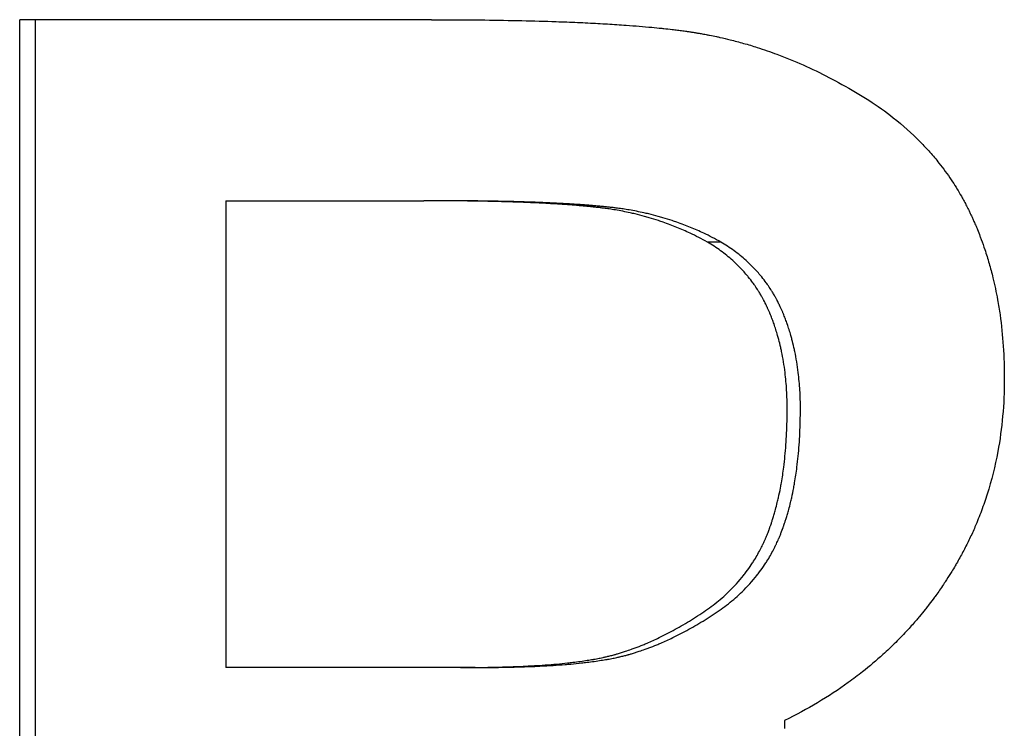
# Paper-space layout 'Layout1' of a CAD drawing. Extents: x -9.62 to 0.27, y -3.22 to 3.92.
# Tile 2 of 9: x -5.91 to -5.76, y 0.28 to 0.39. Entities that reach past the tile are written whole.
import ezdxf

# ---------------------------------------------------------------- set-up
doc = ezdxf.new("R2010")
doc.units = 0
doc.header["$MEASUREMENT"] = 0
doc.layers.get('0').update_dxf_attribs({"linetype": 'CONTINUOUS'})

psp = doc.layouts.get("Layout1")

# ---------------------------------------------------------------- linework, layer by layer
for p, q in [((-5.8503, 0.38653), (-5.91221, 0.38653)), ((-5.91221, 0.14653), (-5.91221, 0.38653)), ((-5.8812, 0.35931), (-5.85144, 0.35931)), ((-5.8812, 0.35931), (-5.8812, 0.2891)), ((-5.84926, 0.35931), (-5.85144, 0.35931)), ((-5.80682, 0.35308), (-5.80885, 0.35308)), ((-5.84594, 0.2891), (-5.8812, 0.2891)), ((-5.84377, 0.2891), (-5.84594, 0.2891)), ((-5.79723, 0.28112), (-5.79723, 0.27995))]:
    psp.add_line(p, q)
psp.add_open_spline([(-5.90981, 0.14653), (-5.90981, 0.22653), (-5.90981, 0.30653), (-5.90981, 0.38653)], degree=3)
for points, knots in [([(-5.8503, 0.38653), (-5.84752, 0.38653), (-5.84485, 0.38652), (-5.8423, 0.38649), (-5.84038, 0.38647), (-5.83853, 0.38643), (-5.83674, 0.38639), (-5.83496, 0.38635), (-5.83324, 0.38631), (-5.83158, 0.38625), (-5.83103, 0.38623), (-5.83049, 0.38621), (-5.82995, 0.38619), (-5.82887, 0.38615), (-5.82783, 0.3861), (-5.82681, 0.38605), (-5.8263, 0.38602), (-5.8258, 0.386), (-5.82531, 0.38597), (-5.82432, 0.38592), (-5.82336, 0.38586), (-5.82243, 0.3858), (-5.82197, 0.38577), (-5.82151, 0.38574), (-5.82106, 0.38571), (-5.82038, 0.38566), (-5.81972, 0.38561), (-5.81908, 0.38555), (-5.81844, 0.3855), (-5.81781, 0.38544), (-5.8172, 0.38539), (-5.81669, 0.38534), (-5.81619, 0.38529), (-5.81571, 0.38524), (-5.81561, 0.38523), (-5.81551, 0.38522), (-5.81541, 0.38521), (-5.81498, 0.38516), (-5.81456, 0.38511), (-5.81414, 0.38507), (-5.814, 0.38505), (-5.81387, 0.38503), (-5.81373, 0.38502), (-5.81346, 0.38498), (-5.81319, 0.38495), (-5.81292, 0.38492), (-5.81279, 0.3849), (-5.81266, 0.38488), (-5.81253, 0.38486), (-5.8124, 0.38485), (-5.81227, 0.38483), (-5.81214, 0.38481), (-5.81196, 0.38479), (-5.81179, 0.38476), (-5.81162, 0.38474), (-5.81153, 0.38472), (-5.81144, 0.38471), (-5.81135, 0.3847), (-5.81118, 0.38467), (-5.81101, 0.38464), (-5.81083, 0.38462), (-5.81075, 0.3846), (-5.81066, 0.38459), (-5.81057, 0.38457), (-5.8104, 0.38454), (-5.81023, 0.38452), (-5.81006, 0.38449), (-5.80997, 0.38447), (-5.80988, 0.38446), (-5.8098, 0.38444), (-5.80954, 0.38439), (-5.80928, 0.38435), (-5.80902, 0.3843), (-5.80885, 0.38427), (-5.80868, 0.38423), (-5.8085, 0.3842), (-5.80816, 0.38413), (-5.80782, 0.38406), (-5.80747, 0.38399), (-5.8073, 0.38395), (-5.80713, 0.38391), (-5.80696, 0.38387), (-5.80645, 0.38376), (-5.80594, 0.38364), (-5.80543, 0.38351), (-5.80509, 0.38343), (-5.80475, 0.38334), (-5.80441, 0.38325), (-5.80373, 0.38307), (-5.80306, 0.38288), (-5.80238, 0.38268), (-5.80205, 0.38258), (-5.80171, 0.38247), (-5.80138, 0.38237), (-5.80037, 0.38205), (-5.79937, 0.3817), (-5.79838, 0.38133), (-5.79772, 0.38109), (-5.79706, 0.38083), (-5.7964, 0.38056), (-5.79509, 0.38002), (-5.79379, 0.37944), (-5.7925, 0.37882), (-5.7912, 0.37819), (-5.78992, 0.37752), (-5.78865, 0.37681)], [0, 0, 0, 0, 0.166667, 0.166667, 0.166667, 0.291667, 0.291667, 0.291667, 0.416667, 0.416667, 0.416667, 0.458333, 0.458333, 0.458333, 0.541667, 0.541667, 0.541667, 0.583333, 0.583333, 0.583333, 0.666667, 0.666667, 0.666667, 0.708333, 0.708333, 0.708333, 0.770833, 0.770833, 0.770833, 0.833333, 0.833333, 0.833333, 0.885417, 0.885417, 0.885417, 0.895833, 0.895833, 0.895833, 0.942708, 0.942708, 0.942708, 0.958333, 0.958333, 0.958333, 0.989583, 0.989583, 0.989583, 1.005208, 1.005208, 1.005208, 1.020833, 1.020833, 1.020833, 1.041667, 1.041667, 1.041667, 1.052083, 1.052083, 1.052083, 1.072917, 1.072917, 1.072917, 1.083333, 1.083333, 1.083333, 1.104167, 1.104167, 1.104167, 1.114583, 1.114583, 1.114583, 1.145833, 1.145833, 1.145833, 1.166667, 1.166667, 1.166667, 1.208333, 1.208333, 1.208333, 1.229167, 1.229167, 1.229167, 1.291667, 1.291667, 1.291667, 1.333333, 1.333333, 1.333333, 1.416667, 1.416667, 1.416667, 1.458333, 1.458333, 1.458333, 1.583333, 1.583333, 1.583333, 1.666667, 1.666667, 1.666667, 1.833333, 1.833333, 1.833333, 2, 2, 2, 2]), ([(-5.78865, 0.37681), (-5.78723, 0.37605), (-5.78587, 0.37526), (-5.78458, 0.37442), (-5.78329, 0.37358), (-5.78206, 0.3727), (-5.7809, 0.37179), (-5.77945, 0.37064), (-5.77809, 0.36943), (-5.77684, 0.36815), (-5.77659, 0.3679), (-5.77635, 0.36764), (-5.7761, 0.36738), (-5.77562, 0.36686), (-5.77515, 0.36633), (-5.7747, 0.36579), (-5.77447, 0.36552), (-5.77425, 0.36525), (-5.77403, 0.36497), (-5.7737, 0.36456), (-5.77338, 0.36414), (-5.77308, 0.36372), (-5.77277, 0.36329), (-5.77247, 0.36286), (-5.77218, 0.36243), (-5.77193, 0.36206), (-5.7717, 0.3617), (-5.77147, 0.36133), (-5.77142, 0.36125), (-5.77137, 0.36118), (-5.77133, 0.3611), (-5.7711, 0.36073), (-5.77088, 0.36035), (-5.77067, 0.35997), (-5.77062, 0.3599), (-5.77058, 0.35982), (-5.77054, 0.35974), (-5.77041, 0.35952), (-5.77028, 0.35928), (-5.77016, 0.35905), (-5.7701, 0.35894), (-5.77004, 0.35882), (-5.76998, 0.3587), (-5.76992, 0.35859), (-5.76986, 0.35847), (-5.7698, 0.35835), (-5.76972, 0.3582), (-5.76964, 0.35804), (-5.76956, 0.35788), (-5.76953, 0.3578), (-5.76949, 0.35772), (-5.76945, 0.35764), (-5.76937, 0.35749), (-5.7693, 0.35733), (-5.76922, 0.35717), (-5.76918, 0.35709), (-5.76915, 0.35701), (-5.76911, 0.35693), (-5.76904, 0.35677), (-5.76896, 0.35661), (-5.76889, 0.35645), (-5.76885, 0.35637), (-5.76882, 0.35629), (-5.76878, 0.3562), (-5.76867, 0.35596), (-5.76857, 0.35572), (-5.76846, 0.35547), (-5.7684, 0.35531), (-5.76833, 0.35515), (-5.76826, 0.35498), (-5.76812, 0.35465), (-5.76799, 0.35432), (-5.76787, 0.35399), (-5.7678, 0.35382), (-5.76774, 0.35365), (-5.76768, 0.35348), (-5.76749, 0.35298), (-5.76731, 0.35247), (-5.76714, 0.35196), (-5.76702, 0.35161), (-5.76691, 0.35127), (-5.7668, 0.35092), (-5.76659, 0.35023), (-5.76639, 0.34952), (-5.7662, 0.34881), (-5.7661, 0.34845), (-5.76601, 0.34809), (-5.76592, 0.34773), (-5.76566, 0.34665), (-5.76543, 0.34554), (-5.76523, 0.34442), (-5.76509, 0.34367), (-5.76497, 0.34291), (-5.76486, 0.34214), (-5.76464, 0.3406), (-5.76448, 0.33902), (-5.76438, 0.33741), (-5.76427, 0.3358), (-5.76421, 0.33415), (-5.76421, 0.33247)], [0, 0, 0, 0, 0.166667, 0.166667, 0.166667, 0.333333, 0.333333, 0.333333, 0.541667, 0.541667, 0.541667, 0.583333, 0.583333, 0.583333, 0.666667, 0.666667, 0.666667, 0.708333, 0.708333, 0.708333, 0.770833, 0.770833, 0.770833, 0.833333, 0.833333, 0.833333, 0.885417, 0.885417, 0.885417, 0.895833, 0.895833, 0.895833, 0.947917, 0.947917, 0.947917, 0.958333, 0.958333, 0.958333, 0.989583, 0.989583, 0.989583, 1.005208, 1.005208, 1.005208, 1.020833, 1.020833, 1.020833, 1.041667, 1.041667, 1.041667, 1.052083, 1.052083, 1.052083, 1.072917, 1.072917, 1.072917, 1.083333, 1.083333, 1.083333, 1.104167, 1.104167, 1.104167, 1.114583, 1.114583, 1.114583, 1.145833, 1.145833, 1.145833, 1.166667, 1.166667, 1.166667, 1.208333, 1.208333, 1.208333, 1.229167, 1.229167, 1.229167, 1.291667, 1.291667, 1.291667, 1.333333, 1.333333, 1.333333, 1.416667, 1.416667, 1.416667, 1.458333, 1.458333, 1.458333, 1.583333, 1.583333, 1.583333, 1.666667, 1.666667, 1.666667, 1.833333, 1.833333, 1.833333, 2, 2, 2, 2]), ([(-5.80885, 0.35308), (-5.8097, 0.35356), (-5.81056, 0.354), (-5.81144, 0.35442), (-5.81209, 0.35473), (-5.81276, 0.35502), (-5.81343, 0.3553), (-5.81411, 0.35557), (-5.81479, 0.35583), (-5.81548, 0.35607), (-5.81571, 0.35615), (-5.81594, 0.35623), (-5.81617, 0.35631), (-5.81664, 0.35646), (-5.81711, 0.35661), (-5.81758, 0.35675), (-5.81781, 0.35682), (-5.81805, 0.35688), (-5.81829, 0.35695), (-5.81876, 0.35708), (-5.81924, 0.3572), (-5.81972, 0.35732), (-5.81997, 0.35738), (-5.82021, 0.35743), (-5.82045, 0.35749), (-5.82082, 0.35757), (-5.82118, 0.35764), (-5.82155, 0.35771), (-5.82192, 0.35779), (-5.82229, 0.35785), (-5.82267, 0.35792), (-5.82298, 0.35797), (-5.82329, 0.35802), (-5.8236, 0.35807), (-5.82367, 0.35808), (-5.82373, 0.35809), (-5.82379, 0.3581), (-5.82407, 0.35814), (-5.82436, 0.35818), (-5.82464, 0.35821), (-5.82474, 0.35822), (-5.82483, 0.35824), (-5.82493, 0.35825), (-5.82512, 0.35827), (-5.82531, 0.35829), (-5.8255, 0.35831), (-5.8256, 0.35832), (-5.8257, 0.35833), (-5.82579, 0.35834), (-5.82589, 0.35835), (-5.82599, 0.35836), (-5.82608, 0.35837), (-5.82618, 0.35838), (-5.82628, 0.35839), (-5.82638, 0.3584), (-5.82648, 0.35841), (-5.82658, 0.35842), (-5.82668, 0.35843), (-5.82671, 0.35844), (-5.82674, 0.35844), (-5.82678, 0.35844), (-5.82688, 0.35845), (-5.82698, 0.35846), (-5.82708, 0.35847), (-5.82715, 0.35848), (-5.82722, 0.35848), (-5.82728, 0.35849), (-5.82742, 0.3585), (-5.82756, 0.35851), (-5.8277, 0.35853), (-5.82777, 0.35853), (-5.82784, 0.35854), (-5.82791, 0.35854), (-5.82812, 0.35856), (-5.82833, 0.35858), (-5.82854, 0.3586), (-5.82869, 0.35861), (-5.82883, 0.35862), (-5.82897, 0.35863), (-5.82926, 0.35865), (-5.82956, 0.35868), (-5.82986, 0.3587), (-5.83001, 0.35871), (-5.83016, 0.35872), (-5.83031, 0.35873), (-5.83076, 0.35876), (-5.83123, 0.35879), (-5.8317, 0.35882), (-5.83201, 0.35884), (-5.83233, 0.35886), (-5.83266, 0.35887), (-5.83331, 0.35891), (-5.83397, 0.35894), (-5.83465, 0.35898), (-5.83499, 0.35899), (-5.83534, 0.35901), (-5.83569, 0.35902), (-5.83673, 0.35906), (-5.83782, 0.3591), (-5.83894, 0.35914), (-5.83969, 0.35916), (-5.84046, 0.35918), (-5.84124, 0.3592), (-5.84281, 0.35923), (-5.84444, 0.35926), (-5.84614, 0.35928), (-5.84784, 0.3593), (-5.84961, 0.35931), (-5.85144, 0.35931)], [0, 0, 0, 0, 0.166667, 0.166667, 0.166667, 0.291667, 0.291667, 0.291667, 0.416667, 0.416667, 0.416667, 0.458333, 0.458333, 0.458333, 0.541667, 0.541667, 0.541667, 0.583333, 0.583333, 0.583333, 0.666667, 0.666667, 0.666667, 0.708333, 0.708333, 0.708333, 0.770833, 0.770833, 0.770833, 0.833333, 0.833333, 0.833333, 0.885417, 0.885417, 0.885417, 0.895833, 0.895833, 0.895833, 0.942708, 0.942708, 0.942708, 0.958333, 0.958333, 0.958333, 0.989583, 0.989583, 0.989583, 1.005208, 1.005208, 1.005208, 1.020833, 1.020833, 1.020833, 1.036458, 1.036458, 1.036458, 1.052083, 1.052083, 1.052083, 1.057292, 1.057292, 1.057292, 1.072917, 1.072917, 1.072917, 1.083333, 1.083333, 1.083333, 1.104167, 1.104167, 1.104167, 1.114583, 1.114583, 1.114583, 1.145833, 1.145833, 1.145833, 1.166667, 1.166667, 1.166667, 1.208333, 1.208333, 1.208333, 1.229167, 1.229167, 1.229167, 1.291667, 1.291667, 1.291667, 1.333333, 1.333333, 1.333333, 1.416667, 1.416667, 1.416667, 1.458333, 1.458333, 1.458333, 1.583333, 1.583333, 1.583333, 1.666667, 1.666667, 1.666667, 1.833333, 1.833333, 1.833333, 2, 2, 2, 2]), ([(-5.80682, 0.35308), (-5.80767, 0.35356), (-5.80853, 0.354), (-5.8094, 0.35442), (-5.81005, 0.35473), (-5.81072, 0.35502), (-5.81139, 0.3553), (-5.81206, 0.35557), (-5.81274, 0.35583), (-5.81343, 0.35607), (-5.81366, 0.35615), (-5.81389, 0.35623), (-5.81412, 0.35631), (-5.81458, 0.35646), (-5.81505, 0.35661), (-5.81552, 0.35675), (-5.81575, 0.35682), (-5.81599, 0.35688), (-5.81623, 0.35695), (-5.8167, 0.35708), (-5.81718, 0.3572), (-5.81766, 0.35732), (-5.8179, 0.35738), (-5.81814, 0.35743), (-5.81838, 0.35749), (-5.81875, 0.35757), (-5.81911, 0.35764), (-5.81948, 0.35771), (-5.81985, 0.35779), (-5.82022, 0.35785), (-5.82059, 0.35792), (-5.8209, 0.35797), (-5.82121, 0.35802), (-5.82152, 0.35807), (-5.82158, 0.35808), (-5.82165, 0.35809), (-5.82171, 0.3581), (-5.82199, 0.35814), (-5.82227, 0.35818), (-5.82256, 0.35821), (-5.82265, 0.35822), (-5.82275, 0.35824), (-5.82284, 0.35825), (-5.82303, 0.35827), (-5.82322, 0.35829), (-5.82342, 0.35831), (-5.82351, 0.35832), (-5.82361, 0.35833), (-5.8237, 0.35834), (-5.8238, 0.35835), (-5.8239, 0.35836), (-5.82399, 0.35837), (-5.82409, 0.35838), (-5.82419, 0.35839), (-5.82429, 0.3584), (-5.82439, 0.35841), (-5.82448, 0.35842), (-5.82458, 0.35843), (-5.82462, 0.35844), (-5.82465, 0.35844), (-5.82468, 0.35844), (-5.82478, 0.35845), (-5.82489, 0.35846), (-5.82499, 0.35847), (-5.82505, 0.35848), (-5.82512, 0.35848), (-5.82519, 0.35849), (-5.82533, 0.3585), (-5.82546, 0.35851), (-5.8256, 0.35853), (-5.82567, 0.35853), (-5.82574, 0.35854), (-5.82581, 0.35854), (-5.82602, 0.35856), (-5.82623, 0.35858), (-5.82644, 0.3586), (-5.82659, 0.35861), (-5.82673, 0.35862), (-5.82687, 0.35863), (-5.82716, 0.35865), (-5.82746, 0.35868), (-5.82775, 0.3587), (-5.8279, 0.35871), (-5.82805, 0.35872), (-5.8282, 0.35873), (-5.82865, 0.35876), (-5.82912, 0.35879), (-5.82959, 0.35882), (-5.8299, 0.35884), (-5.83022, 0.35886), (-5.83054, 0.35887), (-5.83119, 0.35891), (-5.83185, 0.35894), (-5.83253, 0.35898), (-5.83287, 0.35899), (-5.83321, 0.35901), (-5.83356, 0.35902), (-5.8346, 0.35906), (-5.83569, 0.3591), (-5.83681, 0.35914), (-5.83755, 0.35916), (-5.83832, 0.35918), (-5.8391, 0.3592), (-5.84065, 0.35923), (-5.84228, 0.35926), (-5.84398, 0.35928), (-5.84567, 0.3593), (-5.84743, 0.35931), (-5.84926, 0.35931)], [0, 0, 0, 0, 0.166667, 0.166667, 0.166667, 0.291667, 0.291667, 0.291667, 0.416667, 0.416667, 0.416667, 0.458333, 0.458333, 0.458333, 0.541667, 0.541667, 0.541667, 0.583333, 0.583333, 0.583333, 0.666667, 0.666667, 0.666667, 0.708333, 0.708333, 0.708333, 0.770833, 0.770833, 0.770833, 0.833333, 0.833333, 0.833333, 0.885417, 0.885417, 0.885417, 0.895833, 0.895833, 0.895833, 0.942708, 0.942708, 0.942708, 0.958333, 0.958333, 0.958333, 0.989583, 0.989583, 0.989583, 1.005208, 1.005208, 1.005208, 1.020833, 1.020833, 1.020833, 1.036458, 1.036458, 1.036458, 1.052083, 1.052083, 1.052083, 1.057292, 1.057292, 1.057292, 1.072917, 1.072917, 1.072917, 1.083333, 1.083333, 1.083333, 1.104167, 1.104167, 1.104167, 1.114583, 1.114583, 1.114583, 1.145833, 1.145833, 1.145833, 1.166667, 1.166667, 1.166667, 1.208333, 1.208333, 1.208333, 1.229167, 1.229167, 1.229167, 1.291667, 1.291667, 1.291667, 1.333333, 1.333333, 1.333333, 1.416667, 1.416667, 1.416667, 1.458333, 1.458333, 1.458333, 1.583333, 1.583333, 1.583333, 1.666667, 1.666667, 1.666667, 1.833333, 1.833333, 1.833333, 2, 2, 2, 2]), ([(-5.79685, 0.32799), (-5.79685, 0.32894), (-5.79688, 0.32988), (-5.79693, 0.33079), (-5.79698, 0.3317), (-5.79706, 0.33259), (-5.79717, 0.33346), (-5.7973, 0.33455), (-5.79747, 0.33561), (-5.79769, 0.33664), (-5.79773, 0.33684), (-5.79778, 0.33705), (-5.79782, 0.33725), (-5.79791, 0.33766), (-5.79801, 0.33806), (-5.79812, 0.33845), (-5.79817, 0.33865), (-5.79823, 0.33885), (-5.79828, 0.33904), (-5.79837, 0.33934), (-5.79846, 0.33963), (-5.79855, 0.33992), (-5.79864, 0.3402), (-5.79873, 0.34049), (-5.79883, 0.34077), (-5.79892, 0.34101), (-5.799, 0.34124), (-5.79909, 0.34147), (-5.79911, 0.34152), (-5.79913, 0.34156), (-5.79914, 0.34161), (-5.79923, 0.34184), (-5.79932, 0.34207), (-5.79942, 0.34229), (-5.79944, 0.34234), (-5.79946, 0.34239), (-5.79947, 0.34243), (-5.79953, 0.34257), (-5.79959, 0.3427), (-5.79965, 0.34284), (-5.79968, 0.3429), (-5.79971, 0.34297), (-5.79974, 0.34304), (-5.79977, 0.3431), (-5.7998, 0.34317), (-5.79983, 0.34324), (-5.79987, 0.34332), (-5.79991, 0.34341), (-5.79995, 0.3435), (-5.79997, 0.34354), (-5.79999, 0.34359), (-5.80001, 0.34363), (-5.80006, 0.34372), (-5.8001, 0.3438), (-5.80014, 0.34389), (-5.80016, 0.34393), (-5.80019, 0.34398), (-5.80021, 0.34402), (-5.80025, 0.34411), (-5.8003, 0.34419), (-5.80034, 0.34428), (-5.80036, 0.34432), (-5.80039, 0.34436), (-5.80041, 0.3444), (-5.80048, 0.34453), (-5.80054, 0.34466), (-5.80061, 0.34478), (-5.80066, 0.34487), (-5.80071, 0.34495), (-5.80076, 0.34503), (-5.80085, 0.3452), (-5.80095, 0.34536), (-5.80105, 0.34553), (-5.8011, 0.34561), (-5.80115, 0.34569), (-5.8012, 0.34577), (-5.80135, 0.34601), (-5.80151, 0.34625), (-5.80167, 0.34648), (-5.80177, 0.34664), (-5.80188, 0.34679), (-5.80199, 0.34695), (-5.80222, 0.34725), (-5.80245, 0.34755), (-5.80269, 0.34784), (-5.8028, 0.34799), (-5.80293, 0.34814), (-5.80305, 0.34828), (-5.80342, 0.34871), (-5.8038, 0.34913), (-5.80421, 0.34953), (-5.80448, 0.3498), (-5.80476, 0.35006), (-5.80504, 0.35032), (-5.80561, 0.35083), (-5.80622, 0.35131), (-5.80685, 0.35178), (-5.80749, 0.35224), (-5.80815, 0.35267), (-5.80885, 0.35308)], [0, 0, 0, 0, 0.166667, 0.166667, 0.166667, 0.333333, 0.333333, 0.333333, 0.541667, 0.541667, 0.541667, 0.583333, 0.583333, 0.583333, 0.666667, 0.666667, 0.666667, 0.708333, 0.708333, 0.708333, 0.770833, 0.770833, 0.770833, 0.833333, 0.833333, 0.833333, 0.885417, 0.885417, 0.885417, 0.895833, 0.895833, 0.895833, 0.947917, 0.947917, 0.947917, 0.958333, 0.958333, 0.958333, 0.989583, 0.989583, 0.989583, 1.005208, 1.005208, 1.005208, 1.020833, 1.020833, 1.020833, 1.041667, 1.041667, 1.041667, 1.052083, 1.052083, 1.052083, 1.072917, 1.072917, 1.072917, 1.083333, 1.083333, 1.083333, 1.104167, 1.104167, 1.104167, 1.114583, 1.114583, 1.114583, 1.145833, 1.145833, 1.145833, 1.166667, 1.166667, 1.166667, 1.208333, 1.208333, 1.208333, 1.229167, 1.229167, 1.229167, 1.291667, 1.291667, 1.291667, 1.333333, 1.333333, 1.333333, 1.416667, 1.416667, 1.416667, 1.458333, 1.458333, 1.458333, 1.583333, 1.583333, 1.583333, 1.666667, 1.666667, 1.666667, 1.833333, 1.833333, 1.833333, 2, 2, 2, 2]), ([(-5.79486, 0.32799), (-5.79486, 0.32894), (-5.79489, 0.32988), (-5.79494, 0.33079), (-5.795, 0.3317), (-5.79508, 0.33259), (-5.79518, 0.33346), (-5.79531, 0.33455), (-5.79549, 0.33561), (-5.7957, 0.33664), (-5.79574, 0.33684), (-5.79579, 0.33705), (-5.79583, 0.33725), (-5.79593, 0.33766), (-5.79603, 0.33806), (-5.79613, 0.33845), (-5.79618, 0.33865), (-5.79624, 0.33885), (-5.79629, 0.33904), (-5.79638, 0.33934), (-5.79647, 0.33963), (-5.79656, 0.33992), (-5.79665, 0.3402), (-5.79674, 0.34049), (-5.79684, 0.34077), (-5.79693, 0.34101), (-5.79701, 0.34124), (-5.7971, 0.34147), (-5.79712, 0.34152), (-5.79713, 0.34156), (-5.79715, 0.34161), (-5.79724, 0.34184), (-5.79733, 0.34207), (-5.79742, 0.34229), (-5.79744, 0.34234), (-5.79746, 0.34239), (-5.79748, 0.34243), (-5.79754, 0.34257), (-5.7976, 0.3427), (-5.79765, 0.34284), (-5.79768, 0.3429), (-5.79771, 0.34297), (-5.79774, 0.34304), (-5.79777, 0.3431), (-5.7978, 0.34317), (-5.79783, 0.34324), (-5.79787, 0.34332), (-5.79791, 0.34341), (-5.79796, 0.3435), (-5.79798, 0.34354), (-5.798, 0.34359), (-5.79802, 0.34363), (-5.79806, 0.34372), (-5.7981, 0.3438), (-5.79815, 0.34389), (-5.79817, 0.34393), (-5.79819, 0.34398), (-5.79821, 0.34402), (-5.79826, 0.34411), (-5.7983, 0.34419), (-5.79834, 0.34428), (-5.79837, 0.34432), (-5.79839, 0.34436), (-5.79841, 0.3444), (-5.79848, 0.34453), (-5.79855, 0.34466), (-5.79862, 0.34478), (-5.79866, 0.34487), (-5.79871, 0.34495), (-5.79876, 0.34503), (-5.79885, 0.3452), (-5.79895, 0.34536), (-5.79905, 0.34553), (-5.7991, 0.34561), (-5.79915, 0.34569), (-5.7992, 0.34577), (-5.79935, 0.34601), (-5.79951, 0.34625), (-5.79967, 0.34648), (-5.79977, 0.34664), (-5.79988, 0.34679), (-5.79999, 0.34695), (-5.80021, 0.34725), (-5.80044, 0.34755), (-5.80068, 0.34784), (-5.8008, 0.34799), (-5.80092, 0.34814), (-5.80104, 0.34828), (-5.80141, 0.34871), (-5.8018, 0.34913), (-5.8022, 0.34953), (-5.80247, 0.3498), (-5.80274, 0.35006), (-5.80303, 0.35032), (-5.8036, 0.35083), (-5.8042, 0.35131), (-5.80483, 0.35178), (-5.80546, 0.35224), (-5.80613, 0.35267), (-5.80682, 0.35308)], [0, 0, 0, 0, 0.166667, 0.166667, 0.166667, 0.333333, 0.333333, 0.333333, 0.541667, 0.541667, 0.541667, 0.583333, 0.583333, 0.583333, 0.666667, 0.666667, 0.666667, 0.708333, 0.708333, 0.708333, 0.770833, 0.770833, 0.770833, 0.833333, 0.833333, 0.833333, 0.885417, 0.885417, 0.885417, 0.895833, 0.895833, 0.895833, 0.947917, 0.947917, 0.947917, 0.958333, 0.958333, 0.958333, 0.989583, 0.989583, 0.989583, 1.005208, 1.005208, 1.005208, 1.020833, 1.020833, 1.020833, 1.041667, 1.041667, 1.041667, 1.052083, 1.052083, 1.052083, 1.072917, 1.072917, 1.072917, 1.083333, 1.083333, 1.083333, 1.104167, 1.104167, 1.104167, 1.114583, 1.114583, 1.114583, 1.145833, 1.145833, 1.145833, 1.166667, 1.166667, 1.166667, 1.208333, 1.208333, 1.208333, 1.229167, 1.229167, 1.229167, 1.291667, 1.291667, 1.291667, 1.333333, 1.333333, 1.333333, 1.416667, 1.416667, 1.416667, 1.458333, 1.458333, 1.458333, 1.583333, 1.583333, 1.583333, 1.666667, 1.666667, 1.666667, 1.833333, 1.833333, 1.833333, 2, 2, 2, 2]), ([(-5.76421, 0.33247), (-5.76421, 0.33059), (-5.76429, 0.32874), (-5.76446, 0.32692), (-5.76462, 0.32511), (-5.76486, 0.32333), (-5.76519, 0.32158), (-5.7656, 0.31939), (-5.76613, 0.31725), (-5.76679, 0.31516), (-5.76692, 0.31475), (-5.76706, 0.31433), (-5.7672, 0.31392), (-5.76749, 0.31309), (-5.76779, 0.31227), (-5.76812, 0.31146), (-5.76828, 0.31106), (-5.76845, 0.31065), (-5.76862, 0.31025), (-5.76888, 0.30965), (-5.76915, 0.30905), (-5.76943, 0.30846), (-5.76972, 0.30787), (-5.77001, 0.30728), (-5.77032, 0.3067), (-5.77062, 0.30611), (-5.77094, 0.30553), (-5.77127, 0.30496), (-5.77137, 0.30477), (-5.77149, 0.30458), (-5.7716, 0.30439), (-5.77176, 0.3041), (-5.77194, 0.30382), (-5.77211, 0.30353), (-5.77217, 0.30344), (-5.77222, 0.30334), (-5.77228, 0.30325), (-5.77255, 0.30283), (-5.77282, 0.30241), (-5.77309, 0.30199), (-5.77318, 0.30185), (-5.77328, 0.30171), (-5.77337, 0.30157), (-5.77355, 0.30129), (-5.77374, 0.30102), (-5.77393, 0.30074), (-5.77412, 0.30047), (-5.77432, 0.3002), (-5.77451, 0.29993), (-5.77464, 0.29975), (-5.77477, 0.29957), (-5.7749, 0.29939), (-5.77517, 0.29904), (-5.77543, 0.29869), (-5.7757, 0.29834), (-5.77584, 0.29816), (-5.77598, 0.29799), (-5.77611, 0.29782), (-5.77639, 0.29747), (-5.77667, 0.29713), (-5.77695, 0.29679), (-5.77709, 0.29662), (-5.77723, 0.29645), (-5.77738, 0.29628), (-5.77781, 0.29578), (-5.77824, 0.29528), (-5.77869, 0.29479), (-5.77899, 0.29447), (-5.77929, 0.29415), (-5.7796, 0.29383), (-5.78021, 0.29319), (-5.78084, 0.29257), (-5.78148, 0.29196), (-5.7818, 0.29165), (-5.78212, 0.29135), (-5.78245, 0.29105), (-5.78344, 0.29015), (-5.78446, 0.28929), (-5.78552, 0.28846), (-5.78622, 0.2879), (-5.78694, 0.28736), (-5.78767, 0.28683), (-5.78914, 0.28577), (-5.79068, 0.28476), (-5.79227, 0.28381), (-5.79386, 0.28286), (-5.79551, 0.28196), (-5.79723, 0.28112)], [0, 0, 0, 0, 0.166667, 0.166667, 0.166667, 0.333333, 0.333333, 0.333333, 0.541667, 0.541667, 0.541667, 0.583333, 0.583333, 0.583333, 0.666667, 0.666667, 0.666667, 0.708333, 0.708333, 0.708333, 0.770833, 0.770833, 0.770833, 0.833333, 0.833333, 0.833333, 0.895833, 0.895833, 0.895833, 0.916667, 0.916667, 0.916667, 0.947917, 0.947917, 0.947917, 0.958333, 0.958333, 0.958333, 1.005208, 1.005208, 1.005208, 1.020833, 1.020833, 1.020833, 1.052083, 1.052083, 1.052083, 1.083333, 1.083333, 1.083333, 1.104167, 1.104167, 1.104167, 1.145833, 1.145833, 1.145833, 1.166667, 1.166667, 1.166667, 1.208333, 1.208333, 1.208333, 1.229167, 1.229167, 1.229167, 1.291667, 1.291667, 1.291667, 1.333333, 1.333333, 1.333333, 1.416667, 1.416667, 1.416667, 1.458333, 1.458333, 1.458333, 1.583333, 1.583333, 1.583333, 1.666667, 1.666667, 1.666667, 1.833333, 1.833333, 1.833333, 2, 2, 2, 2]), ([(-5.81, 0.29707), (-5.80919, 0.29759), (-5.80843, 0.29813), (-5.8077, 0.2987), (-5.80698, 0.29927), (-5.80629, 0.29987), (-5.80565, 0.30049), (-5.80484, 0.30127), (-5.80409, 0.30209), (-5.80341, 0.30295), (-5.80327, 0.30313), (-5.80314, 0.3033), (-5.80301, 0.30347), (-5.80275, 0.30383), (-5.80249, 0.30418), (-5.80225, 0.30455), (-5.80213, 0.30473), (-5.80201, 0.30491), (-5.80189, 0.3051), (-5.80172, 0.30537), (-5.80155, 0.30566), (-5.80138, 0.30594), (-5.80122, 0.30623), (-5.80106, 0.30652), (-5.80091, 0.30681), (-5.80078, 0.30705), (-5.80066, 0.3073), (-5.80054, 0.30755), (-5.80051, 0.3076), (-5.80049, 0.30765), (-5.80046, 0.3077), (-5.80035, 0.30795), (-5.80023, 0.3082), (-5.80012, 0.30845), (-5.8001, 0.3085), (-5.80008, 0.30855), (-5.80006, 0.30861), (-5.79999, 0.30876), (-5.79993, 0.30891), (-5.79987, 0.30907), (-5.79983, 0.30915), (-5.7998, 0.30922), (-5.79977, 0.3093), (-5.79974, 0.30938), (-5.79971, 0.30946), (-5.79968, 0.30954), (-5.79964, 0.30964), (-5.7996, 0.30975), (-5.79956, 0.30986), (-5.79954, 0.30991), (-5.79952, 0.30996), (-5.7995, 0.31002), (-5.79946, 0.31012), (-5.79943, 0.31023), (-5.79939, 0.31034), (-5.79937, 0.31039), (-5.79935, 0.31045), (-5.79933, 0.3105), (-5.79929, 0.31061), (-5.79926, 0.31072), (-5.79922, 0.31083), (-5.7992, 0.31088), (-5.79918, 0.31094), (-5.79916, 0.31099), (-5.79911, 0.31116), (-5.79906, 0.31132), (-5.799, 0.31149), (-5.79897, 0.3116), (-5.79893, 0.31171), (-5.7989, 0.31183), (-5.79883, 0.31205), (-5.79877, 0.31228), (-5.7987, 0.31251), (-5.79867, 0.31262), (-5.79864, 0.31274), (-5.7986, 0.31286), (-5.79851, 0.3132), (-5.79842, 0.31356), (-5.79833, 0.31392), (-5.79827, 0.31415), (-5.79822, 0.3144), (-5.79816, 0.31464), (-5.79805, 0.31512), (-5.79795, 0.31562), (-5.79785, 0.31612), (-5.79781, 0.31638), (-5.79776, 0.31663), (-5.79772, 0.31689), (-5.79758, 0.31765), (-5.79746, 0.31844), (-5.79736, 0.31925), (-5.79729, 0.31979), (-5.79723, 0.32034), (-5.79718, 0.32089), (-5.79707, 0.32201), (-5.79699, 0.32316), (-5.79693, 0.32434), (-5.79688, 0.32552), (-5.79685, 0.32674), (-5.79685, 0.32799)], [0, 0, 0, 0, 0.166667, 0.166667, 0.166667, 0.333333, 0.333333, 0.333333, 0.541667, 0.541667, 0.541667, 0.583333, 0.583333, 0.583333, 0.666667, 0.666667, 0.666667, 0.708333, 0.708333, 0.708333, 0.770833, 0.770833, 0.770833, 0.833333, 0.833333, 0.833333, 0.885417, 0.885417, 0.885417, 0.895833, 0.895833, 0.895833, 0.947917, 0.947917, 0.947917, 0.958333, 0.958333, 0.958333, 0.989583, 0.989583, 0.989583, 1.005208, 1.005208, 1.005208, 1.020833, 1.020833, 1.020833, 1.041667, 1.041667, 1.041667, 1.052083, 1.052083, 1.052083, 1.072917, 1.072917, 1.072917, 1.083333, 1.083333, 1.083333, 1.104167, 1.104167, 1.104167, 1.114583, 1.114583, 1.114583, 1.145833, 1.145833, 1.145833, 1.166667, 1.166667, 1.166667, 1.208333, 1.208333, 1.208333, 1.229167, 1.229167, 1.229167, 1.291667, 1.291667, 1.291667, 1.333333, 1.333333, 1.333333, 1.416667, 1.416667, 1.416667, 1.458333, 1.458333, 1.458333, 1.583333, 1.583333, 1.583333, 1.666667, 1.666667, 1.666667, 1.833333, 1.833333, 1.833333, 2, 2, 2, 2]), ([(-5.80796, 0.29707), (-5.80716, 0.29759), (-5.8064, 0.29813), (-5.80568, 0.2987), (-5.80496, 0.29927), (-5.80427, 0.29987), (-5.80363, 0.30049), (-5.80283, 0.30127), (-5.80208, 0.30209), (-5.8014, 0.30295), (-5.80127, 0.30313), (-5.80113, 0.3033), (-5.801, 0.30347), (-5.80074, 0.30383), (-5.80049, 0.30418), (-5.80024, 0.30455), (-5.80012, 0.30473), (-5.8, 0.30491), (-5.79989, 0.3051), (-5.79971, 0.30537), (-5.79954, 0.30566), (-5.79938, 0.30594), (-5.79922, 0.30623), (-5.79906, 0.30652), (-5.79891, 0.30681), (-5.79878, 0.30705), (-5.79866, 0.3073), (-5.79854, 0.30755), (-5.79851, 0.3076), (-5.79849, 0.30765), (-5.79847, 0.3077), (-5.79835, 0.30795), (-5.79824, 0.3082), (-5.79813, 0.30845), (-5.7981, 0.3085), (-5.79808, 0.30855), (-5.79806, 0.30861), (-5.798, 0.30876), (-5.79793, 0.30891), (-5.79787, 0.30907), (-5.79784, 0.30915), (-5.79781, 0.30922), (-5.79778, 0.3093), (-5.79775, 0.30938), (-5.79772, 0.30946), (-5.79769, 0.30954), (-5.79765, 0.30964), (-5.79761, 0.30975), (-5.79757, 0.30986), (-5.79755, 0.30991), (-5.79753, 0.30996), (-5.79751, 0.31002), (-5.79747, 0.31012), (-5.79743, 0.31023), (-5.79739, 0.31034), (-5.79738, 0.31039), (-5.79736, 0.31045), (-5.79734, 0.3105), (-5.7973, 0.31061), (-5.79726, 0.31072), (-5.79723, 0.31083), (-5.79721, 0.31088), (-5.79719, 0.31094), (-5.79717, 0.31099), (-5.79712, 0.31116), (-5.79706, 0.31132), (-5.79701, 0.31149), (-5.79698, 0.3116), (-5.79694, 0.31171), (-5.79691, 0.31183), (-5.79684, 0.31205), (-5.79677, 0.31228), (-5.79671, 0.31251), (-5.79668, 0.31262), (-5.79665, 0.31274), (-5.79661, 0.31286), (-5.79652, 0.3132), (-5.79643, 0.31356), (-5.79634, 0.31392), (-5.79628, 0.31415), (-5.79623, 0.3144), (-5.79617, 0.31464), (-5.79606, 0.31512), (-5.79596, 0.31562), (-5.79587, 0.31612), (-5.79582, 0.31638), (-5.79577, 0.31663), (-5.79573, 0.31689), (-5.7956, 0.31765), (-5.79548, 0.31844), (-5.79538, 0.31925), (-5.79531, 0.31979), (-5.79525, 0.32034), (-5.79519, 0.32089), (-5.79508, 0.32201), (-5.795, 0.32316), (-5.79495, 0.32434), (-5.79489, 0.32552), (-5.79486, 0.32674), (-5.79486, 0.32799)], [0, 0, 0, 0, 0.166667, 0.166667, 0.166667, 0.333333, 0.333333, 0.333333, 0.541667, 0.541667, 0.541667, 0.583333, 0.583333, 0.583333, 0.666667, 0.666667, 0.666667, 0.708333, 0.708333, 0.708333, 0.770833, 0.770833, 0.770833, 0.833333, 0.833333, 0.833333, 0.885417, 0.885417, 0.885417, 0.895833, 0.895833, 0.895833, 0.947917, 0.947917, 0.947917, 0.958333, 0.958333, 0.958333, 0.989583, 0.989583, 0.989583, 1.005208, 1.005208, 1.005208, 1.020833, 1.020833, 1.020833, 1.041667, 1.041667, 1.041667, 1.052083, 1.052083, 1.052083, 1.072917, 1.072917, 1.072917, 1.083333, 1.083333, 1.083333, 1.104167, 1.104167, 1.104167, 1.114583, 1.114583, 1.114583, 1.145833, 1.145833, 1.145833, 1.166667, 1.166667, 1.166667, 1.208333, 1.208333, 1.208333, 1.229167, 1.229167, 1.229167, 1.291667, 1.291667, 1.291667, 1.333333, 1.333333, 1.333333, 1.416667, 1.416667, 1.416667, 1.458333, 1.458333, 1.458333, 1.583333, 1.583333, 1.583333, 1.666667, 1.666667, 1.666667, 1.833333, 1.833333, 1.833333, 2, 2, 2, 2]), ([(-5.84594, 0.2891), (-5.84431, 0.2891), (-5.84276, 0.28911), (-5.84127, 0.28914), (-5.84016, 0.28916), (-5.83909, 0.28919), (-5.83806, 0.28923), (-5.83703, 0.28927), (-5.83603, 0.28931), (-5.83508, 0.28937), (-5.83476, 0.28938), (-5.83445, 0.2894), (-5.83414, 0.28942), (-5.83353, 0.28946), (-5.83293, 0.28951), (-5.83234, 0.28955), (-5.83205, 0.28958), (-5.83177, 0.2896), (-5.83149, 0.28962), (-5.83092, 0.28968), (-5.83038, 0.28973), (-5.82985, 0.28979), (-5.82958, 0.28982), (-5.82932, 0.28985), (-5.82907, 0.28988), (-5.82869, 0.28992), (-5.82831, 0.28997), (-5.82795, 0.29002), (-5.82759, 0.29007), (-5.82724, 0.29012), (-5.82689, 0.29018), (-5.82661, 0.29022), (-5.82633, 0.29027), (-5.82606, 0.29032), (-5.826, 0.29032), (-5.82595, 0.29033), (-5.82589, 0.29034), (-5.82563, 0.29039), (-5.82536, 0.29044), (-5.82511, 0.29049), (-5.82506, 0.2905), (-5.82501, 0.29051), (-5.82496, 0.29052), (-5.82481, 0.29056), (-5.82466, 0.29059), (-5.82451, 0.29062), (-5.82444, 0.29064), (-5.82436, 0.29065), (-5.82429, 0.29067), (-5.82422, 0.29068), (-5.82415, 0.2907), (-5.82408, 0.29072), (-5.82398, 0.29074), (-5.82388, 0.29076), (-5.82379, 0.29079), (-5.82374, 0.2908), (-5.82369, 0.29081), (-5.82364, 0.29082), (-5.82354, 0.29085), (-5.82345, 0.29087), (-5.82335, 0.2909), (-5.8233, 0.29091), (-5.82325, 0.29092), (-5.8232, 0.29093), (-5.82311, 0.29096), (-5.82301, 0.29098), (-5.82291, 0.29101), (-5.82286, 0.29102), (-5.82282, 0.29104), (-5.82277, 0.29105), (-5.82262, 0.29109), (-5.82248, 0.29113), (-5.82233, 0.29118), (-5.82223, 0.2912), (-5.82213, 0.29123), (-5.82204, 0.29126), (-5.82184, 0.29132), (-5.82165, 0.29138), (-5.82145, 0.29144), (-5.82135, 0.29147), (-5.82126, 0.29151), (-5.82116, 0.29154), (-5.82086, 0.29163), (-5.82057, 0.29174), (-5.82027, 0.29184), (-5.82008, 0.29191), (-5.81988, 0.29198), (-5.81968, 0.29206), (-5.81929, 0.2922), (-5.81889, 0.29236), (-5.81849, 0.29252), (-5.8183, 0.2926), (-5.8181, 0.29269), (-5.8179, 0.29277), (-5.8173, 0.29303), (-5.8167, 0.2933), (-5.8161, 0.29359), (-5.8157, 0.29379), (-5.8153, 0.29399), (-5.81489, 0.2942), (-5.81409, 0.29461), (-5.81327, 0.29506), (-5.81246, 0.29554), (-5.81164, 0.29602), (-5.81082, 0.29653), (-5.81, 0.29707)], [0, 0, 0, 0, 0.166667, 0.166667, 0.166667, 0.291667, 0.291667, 0.291667, 0.416667, 0.416667, 0.416667, 0.458333, 0.458333, 0.458333, 0.541667, 0.541667, 0.541667, 0.583333, 0.583333, 0.583333, 0.666667, 0.666667, 0.666667, 0.708333, 0.708333, 0.708333, 0.770833, 0.770833, 0.770833, 0.833333, 0.833333, 0.833333, 0.885417, 0.885417, 0.885417, 0.895833, 0.895833, 0.895833, 0.947917, 0.947917, 0.947917, 0.958333, 0.958333, 0.958333, 0.989583, 0.989583, 0.989583, 1.005208, 1.005208, 1.005208, 1.020833, 1.020833, 1.020833, 1.041667, 1.041667, 1.041667, 1.052083, 1.052083, 1.052083, 1.072917, 1.072917, 1.072917, 1.083333, 1.083333, 1.083333, 1.104167, 1.104167, 1.104167, 1.114583, 1.114583, 1.114583, 1.145833, 1.145833, 1.145833, 1.166667, 1.166667, 1.166667, 1.208333, 1.208333, 1.208333, 1.229167, 1.229167, 1.229167, 1.291667, 1.291667, 1.291667, 1.333333, 1.333333, 1.333333, 1.416667, 1.416667, 1.416667, 1.458333, 1.458333, 1.458333, 1.583333, 1.583333, 1.583333, 1.666667, 1.666667, 1.666667, 1.833333, 1.833333, 1.833333, 2, 2, 2, 2]), ([(-5.84377, 0.2891), (-5.84215, 0.2891), (-5.84061, 0.28911), (-5.83913, 0.28914), (-5.83802, 0.28916), (-5.83695, 0.28919), (-5.83592, 0.28923), (-5.8349, 0.28927), (-5.83391, 0.28931), (-5.83296, 0.28937), (-5.83264, 0.28938), (-5.83233, 0.2894), (-5.83202, 0.28942), (-5.83141, 0.28946), (-5.83081, 0.28951), (-5.83023, 0.28955), (-5.82994, 0.28958), (-5.82966, 0.2896), (-5.82938, 0.28962), (-5.82881, 0.28968), (-5.82827, 0.28973), (-5.82774, 0.28979), (-5.82748, 0.28982), (-5.82722, 0.28985), (-5.82697, 0.28988), (-5.82659, 0.28992), (-5.82622, 0.28997), (-5.82585, 0.29002), (-5.82549, 0.29007), (-5.82514, 0.29012), (-5.8248, 0.29018), (-5.82451, 0.29022), (-5.82424, 0.29027), (-5.82397, 0.29032), (-5.82391, 0.29032), (-5.82386, 0.29033), (-5.8238, 0.29034), (-5.82354, 0.29039), (-5.82328, 0.29044), (-5.82302, 0.29049), (-5.82297, 0.2905), (-5.82292, 0.29051), (-5.82287, 0.29052), (-5.82272, 0.29056), (-5.82257, 0.29059), (-5.82243, 0.29062), (-5.82235, 0.29064), (-5.82228, 0.29065), (-5.82221, 0.29067), (-5.82214, 0.29068), (-5.82206, 0.2907), (-5.82199, 0.29072), (-5.8219, 0.29074), (-5.8218, 0.29076), (-5.8217, 0.29079), (-5.82166, 0.2908), (-5.82161, 0.29081), (-5.82156, 0.29082), (-5.82146, 0.29085), (-5.82137, 0.29087), (-5.82127, 0.2909), (-5.82122, 0.29091), (-5.82117, 0.29092), (-5.82112, 0.29093), (-5.82103, 0.29096), (-5.82093, 0.29098), (-5.82083, 0.29101), (-5.82079, 0.29102), (-5.82074, 0.29104), (-5.82069, 0.29105), (-5.82054, 0.29109), (-5.8204, 0.29113), (-5.82025, 0.29118), (-5.82016, 0.2912), (-5.82006, 0.29123), (-5.81996, 0.29126), (-5.81977, 0.29132), (-5.81957, 0.29138), (-5.81938, 0.29144), (-5.81928, 0.29147), (-5.81918, 0.29151), (-5.81908, 0.29154), (-5.81879, 0.29163), (-5.8185, 0.29174), (-5.8182, 0.29184), (-5.81801, 0.29191), (-5.81781, 0.29198), (-5.81762, 0.29206), (-5.81722, 0.2922), (-5.81683, 0.29236), (-5.81643, 0.29252), (-5.81623, 0.2926), (-5.81604, 0.29269), (-5.81584, 0.29277), (-5.81524, 0.29303), (-5.81465, 0.2933), (-5.81405, 0.29359), (-5.81365, 0.29379), (-5.81324, 0.29399), (-5.81284, 0.2942), (-5.81204, 0.29461), (-5.81123, 0.29506), (-5.81042, 0.29554), (-5.8096, 0.29602), (-5.80879, 0.29653), (-5.80796, 0.29707)], [0, 0, 0, 0, 0.166667, 0.166667, 0.166667, 0.291667, 0.291667, 0.291667, 0.416667, 0.416667, 0.416667, 0.458333, 0.458333, 0.458333, 0.541667, 0.541667, 0.541667, 0.583333, 0.583333, 0.583333, 0.666667, 0.666667, 0.666667, 0.708333, 0.708333, 0.708333, 0.770833, 0.770833, 0.770833, 0.833333, 0.833333, 0.833333, 0.885417, 0.885417, 0.885417, 0.895833, 0.895833, 0.895833, 0.947917, 0.947917, 0.947917, 0.958333, 0.958333, 0.958333, 0.989583, 0.989583, 0.989583, 1.005208, 1.005208, 1.005208, 1.020833, 1.020833, 1.020833, 1.041667, 1.041667, 1.041667, 1.052083, 1.052083, 1.052083, 1.072917, 1.072917, 1.072917, 1.083333, 1.083333, 1.083333, 1.104167, 1.104167, 1.104167, 1.114583, 1.114583, 1.114583, 1.145833, 1.145833, 1.145833, 1.166667, 1.166667, 1.166667, 1.208333, 1.208333, 1.208333, 1.229167, 1.229167, 1.229167, 1.291667, 1.291667, 1.291667, 1.333333, 1.333333, 1.333333, 1.416667, 1.416667, 1.416667, 1.458333, 1.458333, 1.458333, 1.583333, 1.583333, 1.583333, 1.666667, 1.666667, 1.666667, 1.833333, 1.833333, 1.833333, 2, 2, 2, 2])]:
    psp.add_open_spline(points, degree=3, knots=knots)

doc.saveas('drawing.dxf')
